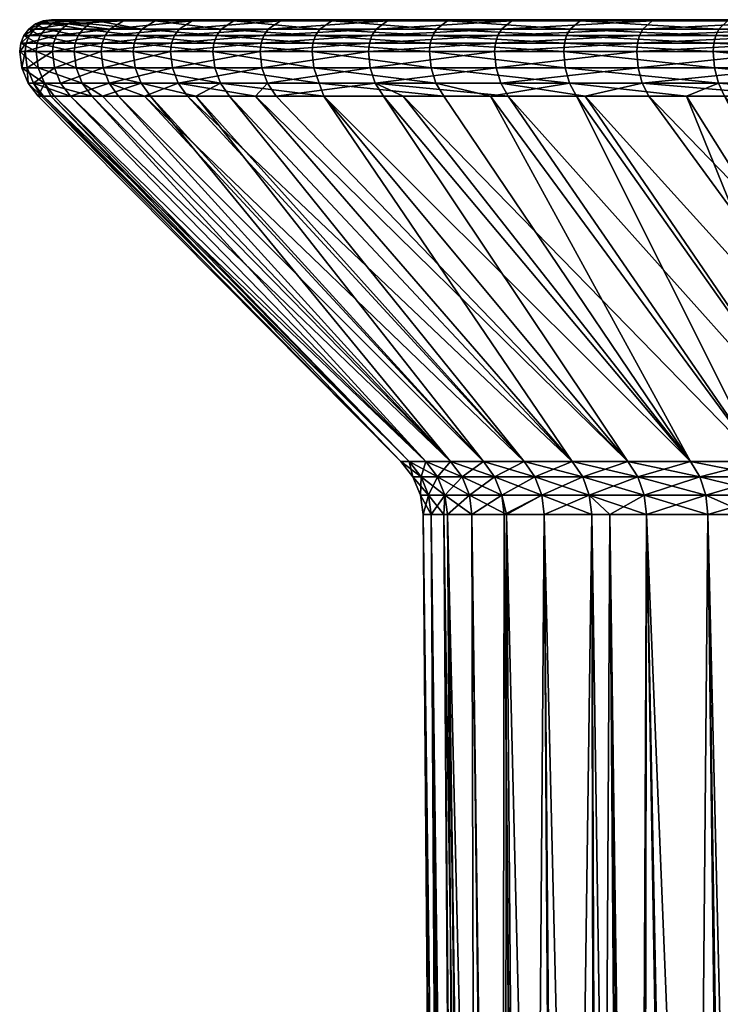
# Model space of a CAD drawing. Extents: x -0.326 to 0.109, y -0.149 to -0.003.
# Tile 18 of 256: x -0.326 to -0.315, y -0.018 to -0.003. Entities that reach past the tile are written whole.
import ezdxf

# ---------------------------------------------------------------- set-up
doc = ezdxf.new("R2010")
doc.units = 0
doc.layers.add('mesh', color=7, linetype='CONTINUOUS')

msp = doc.modelspace()

# ---------------------------------------------------------------- meshes
at = {"layer": 'mesh'}
mesh = msp.add_polyface(dxfattribs=at)
corners = [(-0.324496, -0.003165, 0.082591), (-0.323385, -0.003036, 0.079673), (-0.32448, -0.003036, 0.082596), (-0.323973, -0.003036, 0.100984), (-0.324856, -0.002915, 0.097993), (-0.323926, -0.002915, 0.100967), (-0.324904, -0.003036, 0.098006), (-0.325453, -0.002915, 0.094936), (-0.325503, -0.003036, 0.094943), (-0.32571, -0.002915, 0.091831), (-0.32576, -0.003036, 0.091832), (-0.325625, -0.002915, 0.088717), (-0.325674, -0.003036, 0.088713), (-0.325197, -0.002915, 0.085631), (-0.325246, -0.003036, 0.085621), (-0.324432, -0.002915, 0.082611), (-0.323339, -0.002915, 0.079693), (-0.324779, -0.002812, 0.097974), (-0.325374, -0.002812, 0.094925), (-0.325631, -0.002812, 0.091829), (-0.325545, -0.002812, 0.088723), (-0.325119, -0.002812, 0.085646), (-0.325272, -0.002732, 0.094911), (-0.324678, -0.002732, 0.097949), (-0.325527, -0.002732, 0.091826), (-0.325442, -0.002732, 0.088732), (-0.325017, -0.002732, 0.085666), (-0.325152, -0.002682, 0.094894), (-0.324562, -0.002682, 0.097919), (-0.325407, -0.002682, 0.091823), (-0.325322, -0.002682, 0.088742), (-0.324899, -0.002682, 0.085689), (-0.324142, -0.002682, 0.082701), (-0.324436, -0.002665, 0.097887), (-0.323642, -0.002682, 0.10086), (-0.325024, -0.002665, 0.094876), (-0.325278, -0.002665, 0.091819), (-0.325193, -0.002665, 0.088752), (-0.324772, -0.002665, 0.085714), (-0.324019, -0.002665, 0.08274), (-0.322943, -0.002665, 0.079867), (-0.323851, -0.002812, 0.100939), (-0.324356, -0.002812, 0.082634), (-0.323267, -0.002812, 0.079725), (-0.323061, -0.002682, 0.079815)]
mesh.append_faces([[corners[k] for k in face] for face in [(0, 1, 2, 2), (3, 4, 5, 5), (6, 4, 3, 3), (6, 7, 4, 4), (8, 7, 6, 6), (8, 9, 7, 7), (10, 9, 8, 8), (10, 11, 9, 9), (12, 11, 10, 10), (12, 13, 11, 11), (14, 13, 12, 12), (14, 15, 13, 13), (2, 15, 14, 14), (2, 16, 15, 15), (1, 16, 2, 2), (4, 17, 5, 5), (4, 18, 17, 17), (7, 18, 4, 4), (7, 19, 18, 18), (9, 19, 7, 7), (9, 20, 19, 19), (11, 20, 9, 9), (11, 21, 20, 20), (13, 21, 11, 11), (17, 22, 23, 23), (18, 22, 17, 17), (18, 24, 22, 22), (19, 24, 18, 18), (19, 25, 24, 24), (20, 25, 19, 19), (20, 26, 25, 25), (21, 26, 20, 20), (23, 27, 28, 28), (22, 27, 23, 23), (22, 29, 27, 27), (24, 29, 22, 22), (24, 30, 29, 29), (25, 30, 24, 24), (25, 31, 30, 30), (26, 31, 25, 25), (26, 32, 31, 31), (28, 33, 34, 34), (28, 35, 33, 33), (27, 35, 28, 28), (27, 36, 35, 35), (29, 36, 27, 27), (29, 37, 36, 36), (30, 37, 29, 29), (30, 38, 37, 37), (31, 38, 30, 30), (31, 39, 38, 38), (32, 39, 31, 31), (32, 40, 39, 39), (5, 17, 41, 41), (13, 42, 21, 21), (15, 42, 13, 13), (15, 43, 42, 42), (16, 43, 15, 15), (17, 23, 41, 41), (21, 42, 26, 26), (41, 28, 34, 34), (23, 28, 41, 41), (42, 32, 26, 26), (42, 44, 32, 32)]])
mesh = msp.add_polyface(dxfattribs=at)
corners = [(-0.312287, -0.003165, 0.115199), (-0.314843, -0.003036, 0.113406), (-0.312278, -0.003036, 0.115184), (-0.314853, -0.003165, 0.113419), (-0.317196, -0.003036, 0.111356), (-0.317208, -0.003165, 0.111368), (-0.31931, -0.003036, 0.10906), (-0.319323, -0.003165, 0.109071), (-0.318297, -0.003165, 0.071855), (-0.316048, -0.003036, 0.06969), (-0.318285, -0.003036, 0.071866), (-0.316059, -0.003165, 0.069677), (-0.313585, -0.003036, 0.067773), (-0.313595, -0.003165, 0.067759), (-0.310926, -0.003036, 0.066139), (-0.310934, -0.003165, 0.066124), (-0.314812, -0.002915, 0.113366), (-0.312252, -0.002915, 0.115142), (-0.317162, -0.002915, 0.11132), (-0.319272, -0.002915, 0.109028), (-0.316015, -0.002915, 0.069728), (-0.318248, -0.002915, 0.0719), (-0.313557, -0.002915, 0.067814), (-0.310902, -0.002915, 0.066183), (-0.312093, -0.002682, 0.114883), (-0.314546, -0.002665, 0.113025), (-0.312025, -0.002665, 0.114773), (-0.314626, -0.002682, 0.113127), (-0.313384, -0.002682, 0.068064), (-0.310696, -0.002665, 0.066564), (-0.31331, -0.002665, 0.06817), (-0.310758, -0.002682, 0.06645), (-0.297444, -0.002665, 0.091052), (-0.322288, -0.002665, 0.103624), (-0.32352, -0.002665, 0.100815), (-0.320754, -0.002665, 0.106281), (-0.325024, -0.002665, 0.094876), (-0.325278, -0.002665, 0.091819), (-0.324436, -0.002665, 0.097887), (-0.324772, -0.002665, 0.085714), (-0.324019, -0.002665, 0.08274), (-0.325193, -0.002665, 0.088752), (-0.321558, -0.002665, 0.07713), (-0.31988, -0.002665, 0.074562), (-0.322943, -0.002665, 0.079867), (-0.314763, -0.002812, 0.113304), (-0.31221, -0.002812, 0.115074), (-0.317106, -0.002812, 0.111263), (-0.31921, -0.002812, 0.108978), (-0.315963, -0.002812, 0.069788), (-0.31819, -0.002812, 0.071954), (-0.313511, -0.002812, 0.06788), (-0.310865, -0.002812, 0.066253), (-0.31695, -0.002682, 0.111103), (-0.319037, -0.002682, 0.108835), (-0.315816, -0.002682, 0.069957), (-0.318025, -0.002682, 0.072106)]
mesh.append_faces([[corners[k] for k in face] for face in [(0, 1, 2, 2), (3, 1, 0, 0), (3, 4, 1, 1), (5, 4, 3, 3), (5, 6, 4, 4), (7, 6, 5, 5), (8, 9, 10, 10), (11, 9, 8, 8), (11, 12, 9, 9), (13, 12, 11, 11), (13, 14, 12, 12), (15, 14, 13, 13), (2, 16, 17, 17), (1, 16, 2, 2), (1, 18, 16, 16), (4, 18, 1, 1), (4, 19, 18, 18), (6, 19, 4, 4), (10, 20, 21, 21), (9, 20, 10, 10), (9, 22, 20, 20), (12, 22, 9, 9), (12, 23, 22, 22), (14, 23, 12, 12), (24, 25, 26, 26), (27, 25, 24, 24), (28, 29, 30, 30), (31, 29, 28, 28), (32, 33, 34, 34), (32, 35, 33, 33), (32, 36, 37, 37), (32, 38, 36, 36), (32, 39, 40, 40), (32, 41, 39, 39), (32, 42, 43, 43), (32, 44, 42, 42), (17, 45, 46, 46), (16, 45, 17, 17), (16, 47, 45, 45), (18, 47, 16, 16), (18, 48, 47, 47), (19, 48, 18, 18), (21, 49, 50, 50), (20, 49, 21, 21), (20, 51, 49, 49), (22, 51, 20, 20), (22, 52, 51, 51), (23, 52, 22, 22), (46, 27, 24, 24), (45, 27, 46, 46), (45, 53, 27, 27), (47, 53, 45, 45), (47, 54, 53, 53), (48, 54, 47, 47), (50, 55, 56, 56), (49, 55, 50, 50), (49, 28, 55, 55), (51, 28, 49, 49), (51, 31, 28, 28), (52, 31, 51, 51), (27, 53, 25, 25), (28, 30, 55, 55), (32, 53, 54, 54), (32, 56, 55, 55)]])
mesh = msp.add_polyface(dxfattribs=at)
corners = [(-0.309541, -0.003165, 0.116685), (-0.309533, -0.003036, 0.11667), (-0.306647, -0.003165, 0.11786), (-0.312278, -0.003036, 0.115184), (-0.312287, -0.003165, 0.115199), (-0.310934, -0.003165, 0.066124), (-0.308104, -0.003036, 0.064807), (-0.310926, -0.003036, 0.066139), (-0.30811, -0.003165, 0.064791), (-0.309512, -0.002915, 0.116624), (-0.306642, -0.003036, 0.117844), (-0.312252, -0.002915, 0.115142), (-0.308085, -0.002915, 0.064853), (-0.310902, -0.002915, 0.066183), (-0.309383, -0.002682, 0.11635), (-0.309327, -0.002665, 0.116233), (-0.306527, -0.002682, 0.11751), (-0.312025, -0.002665, 0.114773), (-0.312093, -0.002682, 0.114883), (-0.310758, -0.002682, 0.06645), (-0.307922, -0.002665, 0.065254), (-0.310696, -0.002665, 0.066564), (-0.307971, -0.002682, 0.065135), (-0.30806, -0.003663, 0.064914), (-0.310871, -0.003663, 0.066241), (-0.309876, -0.00387, 0.065945), (-0.308001, -0.00387, 0.06506), (-0.310796, -0.00387, 0.066379), (-0.313429, -0.00387, 0.067998), (-0.309484, -0.003663, 0.116565), (-0.311771, -0.00387, 0.115148), (-0.312218, -0.003663, 0.115085), (-0.309417, -0.00387, 0.116422), (-0.307915, -0.00387, 0.117032), (-0.306604, -0.003663, 0.117734), (-0.309526, -0.003423, 0.116654), (-0.312269, -0.003423, 0.11517), (-0.308098, -0.003423, 0.064823), (-0.310918, -0.003423, 0.066154), (-0.306636, -0.003423, 0.117828), (-0.310191, -0.009864, 0.072929), (-0.310299, -0.009619, 0.072776), (-0.31166, -0.009619, 0.073813), (-0.308767, -0.009864, 0.072006), (-0.308862, -0.009619, 0.071845), (-0.307276, -0.009864, 0.071196), (-0.307359, -0.009619, 0.071028), (-0.307359, -0.009619, 0.111076), (-0.308862, -0.009619, 0.110258), (-0.312135, -0.00387, 0.114951), (-0.310299, -0.009619, 0.109328), (-0.305797, -0.009619, 0.070327), (-0.297444, -0.002665, 0.091052), (-0.32352, -0.002665, 0.100815), (-0.324436, -0.002665, 0.097887), (-0.325278, -0.002665, 0.091819), (-0.325193, -0.002665, 0.088752), (-0.324019, -0.002665, 0.08274), (-0.322943, -0.002665, 0.079867), (-0.309478, -0.002812, 0.116552), (-0.306626, -0.002915, 0.117797), (-0.31221, -0.002812, 0.115074), (-0.308055, -0.002812, 0.064927), (-0.310865, -0.002812, 0.066253), (-0.3066, -0.002812, 0.117722), (-0.314546, -0.002665, 0.113025), (-0.31695, -0.002682, 0.111103), (-0.319037, -0.002682, 0.108835), (-0.320754, -0.002665, 0.106281), (-0.315816, -0.002682, 0.069957), (-0.31331, -0.002665, 0.06817), (-0.31988, -0.002665, 0.074562), (-0.318025, -0.002682, 0.072106)]
mesh.append_faces([[corners[k] for k in face] for face in [(0, 1, 2, 2), (0, 3, 1, 1), (4, 3, 0, 0), (5, 6, 7, 7), (8, 6, 5, 5), (1, 9, 10, 10), (1, 11, 9, 9), (3, 11, 1, 1), (7, 12, 13, 13), (6, 12, 7, 7), (14, 15, 16, 16), (14, 17, 15, 15), (18, 17, 14, 14), (19, 20, 21, 21), (22, 20, 19, 19), (23, 24, 25, 25), (25, 26, 23, 23), (24, 27, 25, 25), (24, 28, 27, 27), (29, 30, 31, 31), (29, 32, 30, 30), (29, 33, 32, 32), (34, 33, 29, 29), (29, 35, 34, 34), (29, 36, 35, 35), (31, 36, 29, 29), (24, 37, 38, 38), (23, 37, 24, 24), (35, 0, 39, 39), (35, 4, 0, 0), (36, 4, 35, 35), (38, 8, 5, 5), (37, 8, 38, 38), (40, 41, 42, 42), (43, 44, 41, 41), (45, 46, 44, 44), (47, 32, 33, 33), (48, 32, 47, 47), (48, 30, 32, 32), (48, 49, 30, 30), (50, 49, 48, 48), (44, 28, 41, 41), (44, 27, 28, 28), (46, 27, 44, 44), (46, 25, 27, 27), (51, 26, 25, 25), (52, 15, 17, 17), (53, 54, 52, 52), (55, 56, 52, 52), (57, 58, 52, 52), (9, 59, 60, 60), (9, 61, 59, 59), (11, 61, 9, 9), (13, 62, 63, 63), (12, 62, 13, 13), (59, 14, 64, 64), (59, 18, 14, 14), (61, 18, 59, 59), (63, 22, 19, 19), (62, 22, 63, 63), (52, 65, 66, 66), (67, 68, 52, 52), (52, 69, 70, 70), (71, 72, 52, 52)]])
mesh = msp.add_polyface(dxfattribs=at)
corners = [(-0.319323, -0.003165, 0.109071), (-0.321159, -0.003036, 0.106545), (-0.31931, -0.003036, 0.10906), (-0.321173, -0.003165, 0.106555), (-0.322719, -0.003036, 0.103842), (-0.322734, -0.003165, 0.10385), (-0.323973, -0.003036, 0.100984), (-0.323989, -0.003165, 0.10099), (-0.323401, -0.003165, 0.079666), (-0.321976, -0.003036, 0.076888), (-0.323385, -0.003036, 0.079673), (-0.321991, -0.003165, 0.07688), (-0.320269, -0.003036, 0.074276), (-0.320283, -0.003165, 0.074265), (-0.318285, -0.003036, 0.071866), (-0.318297, -0.003165, 0.071855), (-0.321117, -0.002915, 0.106518), (-0.319272, -0.002915, 0.109028), (-0.322674, -0.002915, 0.10382), (-0.323926, -0.002915, 0.100967), (-0.321933, -0.002915, 0.076913), (-0.323339, -0.002915, 0.079693), (-0.320229, -0.002915, 0.074305), (-0.318248, -0.002915, 0.0719), (-0.320863, -0.002682, 0.106352), (-0.322288, -0.002665, 0.103624), (-0.320754, -0.002665, 0.106281), (-0.322404, -0.002682, 0.103683), (-0.32352, -0.002665, 0.100815), (-0.323642, -0.002682, 0.10086), (-0.324436, -0.002665, 0.097887), (-0.323061, -0.002682, 0.079815), (-0.322943, -0.002665, 0.079867), (-0.324142, -0.002682, 0.082701), (-0.321558, -0.002665, 0.07713), (-0.32167, -0.002682, 0.077065), (-0.31988, -0.002665, 0.074562), (-0.319984, -0.002682, 0.074485), (-0.32337, -0.003423, 0.07968), (-0.321962, -0.003423, 0.076897), (-0.320256, -0.003423, 0.074285), (-0.32105, -0.002812, 0.106474), (-0.31921, -0.002812, 0.108978), (-0.322604, -0.002812, 0.103784), (-0.323851, -0.002812, 0.100939), (-0.321864, -0.002812, 0.076953), (-0.323267, -0.002812, 0.079725), (-0.320165, -0.002812, 0.074352), (-0.31819, -0.002812, 0.071954), (-0.319037, -0.002682, 0.108835), (-0.324356, -0.002812, 0.082634), (-0.318025, -0.002682, 0.072106)]
mesh.append_faces([[corners[k] for k in face] for face in [(0, 1, 2, 2), (3, 1, 0, 0), (3, 4, 1, 1), (5, 4, 3, 3), (5, 6, 4, 4), (7, 6, 5, 5), (8, 9, 10, 10), (11, 9, 8, 8), (11, 12, 9, 9), (13, 12, 11, 11), (13, 14, 12, 12), (15, 14, 13, 13), (2, 16, 17, 17), (1, 16, 2, 2), (1, 18, 16, 16), (4, 18, 1, 1), (4, 19, 18, 18), (6, 19, 4, 4), (10, 20, 21, 21), (9, 20, 10, 10), (9, 22, 20, 20), (12, 22, 9, 9), (12, 23, 22, 22), (14, 23, 12, 12), (24, 25, 26, 26), (27, 25, 24, 24), (27, 28, 25, 25), (29, 28, 27, 27), (29, 30, 28, 28), (31, 32, 33, 33), (31, 34, 32, 32), (35, 34, 31, 31), (35, 36, 34, 34), (37, 36, 35, 35), (38, 11, 8, 8), (39, 13, 11, 11), (40, 15, 13, 13), (17, 41, 42, 42), (16, 41, 17, 17), (16, 43, 41, 41), (18, 43, 16, 16), (18, 44, 43, 43), (19, 44, 18, 18), (21, 45, 46, 46), (20, 45, 21, 21), (20, 47, 45, 45), (22, 47, 20, 20), (22, 48, 47, 47), (23, 48, 22, 22), (42, 24, 49, 49), (41, 24, 42, 42), (41, 27, 24, 24), (43, 27, 41, 41), (43, 29, 27, 27), (44, 29, 43, 43), (46, 31, 50, 50), (46, 35, 31, 31), (45, 35, 46, 46), (45, 37, 35, 35), (47, 37, 45, 45), (47, 51, 37, 37), (48, 51, 47, 47), (24, 26, 49, 49), (37, 51, 36, 36)]])
mesh = msp.add_polyface(dxfattribs=at)
corners = [(-0.323989, -0.003165, 0.10099), (-0.324904, -0.003036, 0.098006), (-0.323973, -0.003036, 0.100984), (-0.324921, -0.003165, 0.09801), (-0.325503, -0.003036, 0.094943), (-0.325519, -0.003165, 0.094945), (-0.32576, -0.003036, 0.091832), (-0.325777, -0.003165, 0.091833), (-0.325674, -0.003036, 0.088713), (-0.325691, -0.003165, 0.088711), (-0.325246, -0.003036, 0.085621), (-0.325262, -0.003165, 0.085618), (-0.32448, -0.003036, 0.082596), (-0.324496, -0.003165, 0.082591), (-0.323401, -0.003165, 0.079666), (-0.323385, -0.003036, 0.079673), (-0.323279, -0.003663, 0.079719), (-0.324369, -0.003663, 0.08263), (-0.323809, -0.00387, 0.081583), (-0.324219, -0.00387, 0.082677), (-0.325559, -0.003663, 0.088722), (-0.325436, -0.00387, 0.089978), (-0.325402, -0.00387, 0.088735), (-0.325645, -0.003663, 0.091829), (-0.325487, -0.00387, 0.091825), (-0.325388, -0.003663, 0.094927), (-0.325285, -0.00387, 0.094267), (-0.325232, -0.00387, 0.094905), (-0.324639, -0.00387, 0.097939), (-0.324792, -0.003663, 0.097977), (-0.324471, -0.00387, 0.098478), (-0.323864, -0.003663, 0.100944), (-0.323717, -0.00387, 0.100888), (-0.324888, -0.003423, 0.098002), (-0.323957, -0.003423, 0.100978), (-0.325486, -0.003423, 0.09494), (-0.325744, -0.003423, 0.091832), (-0.325658, -0.003423, 0.088714), (-0.325229, -0.003423, 0.085624), (-0.325132, -0.003663, 0.085643), (-0.324464, -0.003423, 0.082601), (-0.32337, -0.003423, 0.07968), (-0.319641, -0.009619, 0.093614), (-0.319772, -0.009619, 0.091908), (-0.319772, -0.009619, 0.090196), (-0.319641, -0.009619, 0.088489), (-0.324977, -0.00387, 0.085674), (-0.31938, -0.009619, 0.086798)]
mesh.append_faces([[corners[k] for k in face] for face in [(0, 1, 2, 2), (3, 1, 0, 0), (3, 4, 1, 1), (5, 4, 3, 3), (5, 6, 4, 4), (7, 6, 5, 5), (7, 8, 6, 6), (9, 8, 7, 7), (9, 10, 8, 8), (11, 10, 9, 9), (11, 12, 10, 10), (13, 12, 11, 11), (14, 15, 13, 13), (16, 17, 18, 18), (17, 19, 18, 18), (20, 21, 22, 22), (23, 21, 20, 20), (23, 24, 21, 21), (25, 24, 23, 23), (25, 26, 24, 24), (25, 27, 26, 26), (25, 28, 27, 27), (29, 28, 25, 25), (29, 30, 28, 28), (31, 30, 29, 29), (31, 32, 30, 30), (31, 33, 34, 34), (29, 33, 31, 31), (29, 35, 33, 33), (25, 35, 29, 29), (25, 36, 35, 35), (23, 36, 25, 25), (23, 37, 36, 36), (20, 37, 23, 23), (20, 38, 37, 37), (39, 38, 20, 20), (39, 40, 38, 38), (17, 40, 39, 39), (17, 41, 40, 40), (16, 41, 17, 17), (34, 3, 0, 0), (33, 3, 34, 34), (33, 5, 3, 3), (35, 5, 33, 33), (35, 7, 5, 5), (36, 7, 35, 35), (36, 9, 7, 7), (37, 9, 36, 36), (37, 11, 9, 9), (38, 11, 37, 37), (38, 13, 11, 11), (40, 13, 38, 38), (40, 14, 13, 13), (41, 14, 40, 40), (42, 26, 27, 27), (43, 24, 26, 26), (44, 21, 24, 24), (45, 22, 21, 21), (17, 46, 19, 19), (39, 46, 17, 17), (20, 46, 39, 39), (20, 22, 46, 46), (47, 46, 22, 22)]])
mesh = msp.add_polyface(dxfattribs=at)
corners = [(-0.320176, -0.003663, 0.074344), (-0.318084, -0.00387, 0.072052), (-0.3182, -0.003663, 0.071945), (-0.319737, -0.00387, 0.074059), (-0.320049, -0.00387, 0.074438), (-0.321739, -0.00387, 0.077025), (-0.321876, -0.003663, 0.076946), (-0.322062, -0.00387, 0.077664), (-0.323279, -0.003663, 0.079719), (-0.323135, -0.00387, 0.079783), (-0.323809, -0.00387, 0.081583), (-0.323864, -0.003663, 0.100944), (-0.322616, -0.003663, 0.10379), (-0.323005, -0.00387, 0.102511), (-0.323717, -0.00387, 0.100888), (-0.322475, -0.00387, 0.103719), (-0.319221, -0.003663, 0.108986), (-0.319099, -0.00387, 0.108886), (-0.321062, -0.003663, 0.106482), (-0.318359, -0.00387, 0.10969), (-0.321145, -0.003423, 0.106536), (-0.319297, -0.003423, 0.109049), (-0.322704, -0.003423, 0.103835), (-0.323957, -0.003423, 0.100978), (-0.321962, -0.003423, 0.076897), (-0.32337, -0.003423, 0.07968), (-0.320256, -0.003423, 0.074285), (-0.318273, -0.003423, 0.071878), (-0.321173, -0.003165, 0.106555), (-0.319323, -0.003165, 0.109071), (-0.322734, -0.003165, 0.10385), (-0.323989, -0.003165, 0.10099), (-0.321991, -0.003165, 0.07688), (-0.320283, -0.003165, 0.074265), (-0.318297, -0.003165, 0.071855), (-0.317833, -0.009619, 0.100192), (-0.317074, -0.009619, 0.101726), (-0.318473, -0.009619, 0.098605), (-0.31899, -0.009619, 0.096973), (-0.324471, -0.00387, 0.098478), (-0.324639, -0.00387, 0.097939), (-0.31938, -0.009619, 0.095306), (-0.325232, -0.00387, 0.094905), (-0.319641, -0.009619, 0.093614), (-0.319772, -0.009619, 0.091908), (-0.325285, -0.00387, 0.094267), (-0.319772, -0.009619, 0.090196), (-0.325487, -0.00387, 0.091825), (-0.319641, -0.009619, 0.088489), (-0.325436, -0.00387, 0.089978), (-0.31938, -0.009619, 0.086798), (-0.325402, -0.00387, 0.088735), (-0.318473, -0.009619, 0.083499), (-0.324219, -0.00387, 0.082677), (-0.31899, -0.009619, 0.085131), (-0.317833, -0.009619, 0.081911), (-0.317074, -0.009619, 0.080378), (-0.316199, -0.009619, 0.078906), (-0.315214, -0.009619, 0.077506), (-0.320986, -0.00387, 0.106298), (-0.324977, -0.00387, 0.085674)]
mesh.append_faces([[corners[k] for k in face] for face in [(0, 1, 2, 2), (0, 3, 1, 1), (0, 4, 3, 3), (0, 5, 4, 4), (6, 5, 0, 0), (6, 7, 5, 5), (8, 7, 6, 6), (8, 9, 7, 7), (10, 9, 8, 8), (11, 12, 13, 13), (13, 14, 11, 11), (12, 15, 13, 13), (16, 17, 18, 18), (16, 19, 17, 17), (16, 20, 21, 21), (18, 20, 16, 16), (18, 22, 20, 20), (12, 22, 18, 18), (12, 23, 22, 22), (11, 23, 12, 12), (8, 24, 25, 25), (6, 24, 8, 8), (6, 26, 24, 24), (0, 26, 6, 6), (0, 27, 26, 26), (2, 27, 0, 0), (21, 28, 29, 29), (20, 28, 21, 21), (20, 30, 28, 28), (22, 30, 20, 20), (22, 31, 30, 30), (23, 31, 22, 22), (24, 32, 25, 25), (26, 33, 24, 24), (27, 34, 26, 26), (35, 15, 36, 36), (35, 13, 15, 15), (37, 13, 35, 35), (37, 14, 13, 13), (38, 14, 37, 37), (38, 39, 14, 14), (38, 40, 39, 39), (41, 40, 38, 38), (41, 42, 40, 40), (43, 42, 41, 41), (44, 45, 43, 43), (46, 47, 44, 44), (48, 49, 46, 46), (50, 51, 48, 48), (52, 53, 54, 54), (52, 10, 53, 53), (55, 10, 52, 52), (55, 9, 10, 10), (56, 9, 55, 55), (56, 7, 9, 9), (57, 5, 7, 7), (57, 4, 5, 5), (58, 3, 4, 4), (12, 59, 15, 15), (18, 59, 12, 12), (18, 17, 59, 59), (36, 15, 59, 59), (54, 60, 50, 50), (54, 53, 60, 60)]])
mesh = msp.add_polyface(dxfattribs=at)
corners = [(-0.313519, -0.003663, 0.067868), (-0.313429, -0.00387, 0.067998), (-0.310871, -0.003663, 0.066241), (-0.313578, -0.00387, 0.068114), (-0.315972, -0.003663, 0.069778), (-0.315868, -0.00387, 0.069896), (-0.316868, -0.00387, 0.070869), (-0.3182, -0.003663, 0.071945), (-0.318084, -0.00387, 0.072052), (-0.317116, -0.003663, 0.111273), (-0.314772, -0.003663, 0.113314), (-0.315272, -0.00387, 0.11267), (-0.318359, -0.00387, 0.10969), (-0.319221, -0.003663, 0.108986), (-0.317006, -0.00387, 0.11116), (-0.314675, -0.00387, 0.11319), (-0.312135, -0.00387, 0.114951), (-0.312218, -0.003663, 0.115085), (-0.311771, -0.00387, 0.115148), (-0.314833, -0.003423, 0.113393), (-0.312269, -0.003423, 0.11517), (-0.317185, -0.003423, 0.111344), (-0.319297, -0.003423, 0.109049), (-0.316037, -0.003423, 0.069703), (-0.318273, -0.003423, 0.071878), (-0.313576, -0.003423, 0.067787), (-0.310918, -0.003423, 0.066154), (-0.314853, -0.003165, 0.113419), (-0.312287, -0.003165, 0.115199), (-0.317208, -0.003165, 0.111368), (-0.319323, -0.003165, 0.109071), (-0.316059, -0.003165, 0.069677), (-0.318297, -0.003165, 0.071855), (-0.313595, -0.003165, 0.067759), (-0.310934, -0.003165, 0.066124), (-0.312808, -0.009864, 0.075087), (-0.312938, -0.009619, 0.074952), (-0.314125, -0.009619, 0.076186), (-0.311541, -0.009864, 0.073958), (-0.31166, -0.009619, 0.073813), (-0.310299, -0.009619, 0.109328), (-0.31166, -0.009619, 0.10829), (-0.312938, -0.009619, 0.107151), (-0.314125, -0.009619, 0.105918), (-0.315214, -0.009619, 0.104597), (-0.319099, -0.00387, 0.108886), (-0.316199, -0.009619, 0.078906), (-0.322062, -0.00387, 0.077664), (-0.317074, -0.009619, 0.080378), (-0.315214, -0.009619, 0.077506), (-0.320049, -0.00387, 0.074438), (-0.319737, -0.00387, 0.074059), (-0.310299, -0.009619, 0.072776), (-0.320986, -0.00387, 0.106298), (-0.316199, -0.009619, 0.103197), (-0.317074, -0.009619, 0.101726)]
mesh.append_faces([[corners[k] for k in face] for face in [(0, 1, 2, 2), (0, 3, 1, 1), (4, 3, 0, 0), (4, 5, 3, 3), (4, 6, 5, 5), (7, 6, 4, 4), (7, 8, 6, 6), (9, 10, 11, 11), (9, 12, 13, 13), (9, 14, 12, 12), (11, 14, 9, 9), (10, 15, 11, 11), (10, 16, 15, 15), (17, 16, 10, 10), (17, 18, 16, 16), (17, 19, 20, 20), (10, 19, 17, 17), (10, 21, 19, 19), (9, 21, 10, 10), (9, 22, 21, 21), (13, 22, 9, 9), (7, 23, 24, 24), (4, 23, 7, 7), (4, 25, 23, 23), (0, 25, 4, 4), (0, 26, 25, 25), (2, 26, 0, 0), (20, 27, 28, 28), (19, 27, 20, 20), (19, 29, 27, 27), (21, 29, 19, 19), (21, 30, 29, 29), (22, 30, 21, 21), (24, 31, 32, 32), (23, 31, 24, 24), (23, 33, 31, 31), (25, 33, 23, 23), (25, 34, 33, 33), (26, 34, 25, 25), (35, 36, 37, 37), (38, 39, 36, 36), (40, 15, 16, 16), (41, 15, 40, 40), (41, 11, 15, 15), (42, 11, 41, 41), (42, 14, 11, 11), (43, 14, 42, 42), (43, 12, 14, 14), (44, 12, 43, 43), (44, 45, 12, 12), (46, 47, 48, 48), (49, 50, 46, 46), (37, 51, 49, 49), (37, 8, 51, 51), (36, 8, 37, 37), (36, 6, 8, 8), (39, 6, 36, 36), (39, 5, 6, 6), (52, 5, 39, 39), (52, 3, 5, 5), (52, 1, 3, 3), (44, 53, 45, 45), (54, 53, 44, 44), (55, 53, 54, 54)]])
mesh = msp.add_polyface(dxfattribs=at)
corners = [(-0.316042, -0.009864, 0.103096), (-0.315214, -0.009619, 0.104597), (-0.315065, -0.009864, 0.104484), (-0.316199, -0.009619, 0.103197), (-0.316909, -0.009864, 0.101637), (-0.317074, -0.009619, 0.101726), (-0.317662, -0.009864, 0.100115), (-0.317833, -0.009619, 0.100192), (-0.318297, -0.009864, 0.098541), (-0.318473, -0.009619, 0.098605), (-0.318809, -0.009864, 0.096923), (-0.31899, -0.009619, 0.096973), (-0.319196, -0.009864, 0.09527), (-0.31938, -0.009619, 0.095306), (-0.319455, -0.009864, 0.093593), (-0.319641, -0.009619, 0.093614), (-0.319585, -0.009864, 0.0919), (-0.319772, -0.009619, 0.091908), (-0.319585, -0.009864, 0.090203), (-0.319772, -0.009619, 0.090196), (-0.319455, -0.009864, 0.088511), (-0.319641, -0.009619, 0.088489), (-0.319196, -0.009864, 0.086833), (-0.31938, -0.009619, 0.086798), (-0.318809, -0.009864, 0.085181), (-0.31899, -0.009619, 0.085131), (-0.318297, -0.009864, 0.083562), (-0.318473, -0.009619, 0.083499), (-0.317662, -0.009864, 0.081988), (-0.317833, -0.009619, 0.081911), (-0.316909, -0.009864, 0.080467), (-0.317074, -0.009619, 0.080378), (-0.316042, -0.009864, 0.079008), (-0.316199, -0.009619, 0.078906), (-0.315065, -0.009864, 0.07762), (-0.315214, -0.009619, 0.077506), (-0.315942, -0.010148, 0.103031), (-0.316805, -0.010148, 0.10158), (-0.317554, -0.010148, 0.100067), (-0.318185, -0.010148, 0.098501), (-0.318694, -0.010148, 0.096891), (-0.319079, -0.010148, 0.095248), (-0.319337, -0.010148, 0.093579), (-0.319466, -0.010148, 0.091896), (-0.319466, -0.010148, 0.090208), (-0.319337, -0.010148, 0.088524), (-0.319079, -0.010148, 0.086856), (-0.318694, -0.010148, 0.085212), (-0.318185, -0.010148, 0.083603), (-0.317554, -0.010148, 0.082037), (-0.316805, -0.010148, 0.080524), (-0.315942, -0.010148, 0.079073), (-0.314971, -0.010148, 0.077692)]
mesh.append_faces([[corners[k] for k in face] for face in [(0, 1, 2, 2), (0, 3, 1, 1), (4, 3, 0, 0), (4, 5, 3, 3), (6, 5, 4, 4), (6, 7, 5, 5), (8, 7, 6, 6), (8, 9, 7, 7), (10, 9, 8, 8), (10, 11, 9, 9), (12, 11, 10, 10), (12, 13, 11, 11), (14, 13, 12, 12), (14, 15, 13, 13), (16, 15, 14, 14), (16, 17, 15, 15), (18, 17, 16, 16), (18, 19, 17, 17), (20, 19, 18, 18), (20, 21, 19, 19), (22, 21, 20, 20), (22, 23, 21, 21), (24, 23, 22, 22), (24, 25, 23, 23), (26, 25, 24, 24), (26, 27, 25, 25), (28, 27, 26, 26), (28, 29, 27, 27), (30, 29, 28, 28), (30, 31, 29, 29), (32, 31, 30, 30), (32, 33, 31, 31), (34, 33, 32, 32), (34, 35, 33, 33), (36, 0, 2, 2), (37, 4, 0, 0), (38, 6, 4, 4), (39, 8, 6, 6), (40, 8, 39, 39), (40, 10, 8, 8), (41, 10, 40, 40), (41, 12, 10, 10), (42, 12, 41, 41), (42, 14, 12, 12), (43, 14, 42, 42), (43, 16, 14, 14), (44, 16, 43, 43), (44, 18, 16, 16), (45, 18, 44, 44), (45, 20, 18, 18), (46, 20, 45, 45), (46, 22, 20, 20), (47, 22, 46, 46), (47, 24, 22, 22), (48, 24, 47, 47), (48, 26, 24, 24), (49, 26, 48, 48), (49, 28, 26, 26), (50, 28, 49, 49), (50, 30, 28, 28), (51, 30, 50, 50), (51, 32, 30, 30), (52, 32, 51, 51), (52, 34, 32, 32)]])
mesh = msp.add_polyface(dxfattribs=at)
corners = [(-0.312726, -0.010148, 0.075173), (-0.311578, -0.010454, 0.074207), (-0.311466, -0.010148, 0.07405), (-0.313897, -0.010148, 0.076389), (-0.312697, -0.010454, 0.075203), (-0.310123, -0.010148, 0.073026), (-0.308684, -0.010454, 0.072145), (-0.308706, -0.010148, 0.072109), (-0.310099, -0.010454, 0.073061), (-0.307223, -0.010148, 0.071302), (-0.305666, -0.010454, 0.070651), (-0.305682, -0.010148, 0.070611), (-0.307204, -0.010454, 0.07134), (-0.304081, -0.010454, 0.070081), (-0.304093, -0.010148, 0.070041), (-0.305727, -0.009864, 0.111602), (-0.304186, -0.009619, 0.112355), (-0.304129, -0.009864, 0.112176), (-0.305797, -0.009619, 0.111776), (-0.307276, -0.009864, 0.110908), (-0.307359, -0.009619, 0.111076), (-0.308767, -0.009864, 0.110097), (-0.308862, -0.009619, 0.110258), (-0.310191, -0.009864, 0.109175), (-0.310299, -0.009619, 0.109328), (-0.311541, -0.009864, 0.108146), (-0.31166, -0.009619, 0.10829), (-0.312808, -0.009864, 0.107016), (-0.312938, -0.009619, 0.107151), (-0.313985, -0.009864, 0.105793), (-0.314125, -0.009619, 0.105918), (-0.315065, -0.009864, 0.104484), (-0.315214, -0.009619, 0.104597), (-0.313985, -0.009864, 0.07631), (-0.315214, -0.009619, 0.077506), (-0.315065, -0.009864, 0.07762), (-0.314125, -0.009619, 0.076186), (-0.312808, -0.009864, 0.075087), (-0.311541, -0.009864, 0.073958), (-0.312938, -0.009619, 0.074952), (-0.310191, -0.009864, 0.072929), (-0.31166, -0.009619, 0.073813), (-0.308767, -0.009864, 0.072006), (-0.310299, -0.009619, 0.072776), (-0.307276, -0.009864, 0.071196), (-0.308862, -0.009619, 0.071845), (-0.305727, -0.009864, 0.070501), (-0.307359, -0.009619, 0.071028), (-0.304129, -0.009864, 0.069928), (-0.305797, -0.009619, 0.070327), (-0.305682, -0.010148, 0.111492), (-0.304093, -0.010148, 0.112063), (-0.307223, -0.010148, 0.110802), (-0.308706, -0.010148, 0.109995), (-0.310123, -0.010148, 0.109077), (-0.311466, -0.010148, 0.108054), (-0.312726, -0.010148, 0.106931), (-0.313897, -0.010148, 0.105714), (-0.314971, -0.010148, 0.104412), (-0.314971, -0.010148, 0.077692)]
mesh.append_faces([[corners[k] for k in face] for face in [(0, 1, 2, 2), (3, 4, 0, 0), (5, 6, 7, 7), (2, 8, 5, 5), (9, 10, 11, 11), (7, 12, 9, 9), (11, 13, 14, 14), (15, 16, 17, 17), (15, 18, 16, 16), (19, 18, 15, 15), (19, 20, 18, 18), (21, 20, 19, 19), (21, 22, 20, 20), (23, 22, 21, 21), (23, 24, 22, 22), (25, 24, 23, 23), (25, 26, 24, 24), (27, 26, 25, 25), (27, 28, 26, 26), (29, 28, 27, 27), (29, 30, 28, 28), (31, 30, 29, 29), (31, 32, 30, 30), (33, 34, 35, 35), (33, 36, 34, 34), (37, 36, 33, 33), (38, 39, 37, 37), (40, 41, 38, 38), (42, 43, 40, 40), (44, 45, 42, 42), (46, 47, 44, 44), (48, 49, 46, 46), (50, 17, 51, 51), (50, 15, 17, 17), (52, 15, 50, 50), (52, 19, 15, 15), (53, 19, 52, 52), (53, 21, 19, 19), (54, 21, 53, 53), (54, 23, 21, 21), (55, 23, 54, 54), (55, 25, 23, 23), (56, 25, 55, 55), (56, 27, 25, 25), (57, 27, 56, 56), (57, 29, 27, 27), (58, 29, 57, 57), (58, 31, 29, 29), (3, 35, 59, 59), (3, 33, 35, 35), (0, 33, 3, 3), (0, 37, 33, 33), (2, 37, 0, 0), (2, 38, 37, 37), (5, 38, 2, 2), (5, 40, 38, 38), (7, 40, 5, 5), (7, 42, 40, 40), (9, 42, 7, 7), (9, 44, 42, 42), (11, 44, 9, 9), (11, 46, 44, 44), (14, 46, 11, 11), (14, 48, 46, 46)]])
mesh = msp.add_polyface(dxfattribs=at)
corners = [(-0.315907, -0.010454, 0.103008), (-0.316071, -0.047825, 0.102086), (-0.316481, -0.010454, 0.102042), (-0.314937, -0.010454, 0.104386), (-0.315277, -0.047825, 0.103219), (-0.319295, -0.010454, 0.093574), (-0.319069, -0.047825, 0.091561), (-0.319424, -0.010454, 0.091894), (-0.319095, -0.010454, 0.09487), (-0.318828, -0.047825, 0.094317), (-0.319037, -0.010454, 0.09524), (-0.318784, -0.047825, 0.094815), (-0.318654, -0.010454, 0.09688), (-0.318556, -0.047825, 0.095666), (-0.316768, -0.010454, 0.10156), (-0.317276, -0.047825, 0.099601), (-0.317515, -0.010454, 0.10005), (-0.316691, -0.047825, 0.100855), (-0.319114, -0.047825, 0.091052), (-0.319424, -0.010454, 0.091052), (-0.319424, -0.010454, 0.090209), (-0.318933, -0.047825, 0.088987), (-0.319295, -0.010454, 0.088529), (-0.318813, -0.047825, 0.087609), (-0.319095, -0.010454, 0.087234), (-0.31851, -0.047825, 0.086265), (-0.319037, -0.010454, 0.086864), (-0.318152, -0.047825, 0.084927), (-0.318654, -0.010454, 0.085223), (-0.316481, -0.010454, 0.080061), (-0.315969, -0.047825, 0.079872), (-0.315907, -0.010454, 0.079096), (-0.316768, -0.010454, 0.080544), (-0.316211, -0.047825, 0.080217), (-0.317515, -0.010454, 0.082054), (-0.316616, -0.047825, 0.081087), (-0.315942, -0.010148, 0.103031), (-0.316805, -0.010148, 0.10158), (-0.314971, -0.010148, 0.104412), (-0.317554, -0.010148, 0.100067), (-0.318694, -0.010148, 0.096891), (-0.319079, -0.010148, 0.095248), (-0.318185, -0.010148, 0.098501), (-0.319466, -0.010148, 0.091896), (-0.319466, -0.010148, 0.090208), (-0.319337, -0.010148, 0.093579), (-0.319337, -0.010148, 0.088524), (-0.319079, -0.010148, 0.086856), (-0.318694, -0.010148, 0.085212), (-0.317554, -0.010148, 0.082037), (-0.316805, -0.010148, 0.080524), (-0.315942, -0.010148, 0.079073), (-0.314937, -0.010454, 0.077717), (-0.314971, -0.010148, 0.077692), (-0.315065, -0.009864, 0.104484), (-0.316042, -0.009864, 0.103096), (-0.316909, -0.009864, 0.101637), (-0.317662, -0.009864, 0.100115), (-0.318145, -0.010454, 0.098487), (-0.318198, -0.047825, 0.097003), (-0.317807, -0.047825, 0.098463), (-0.31811, -0.010454, 0.08353), (-0.317201, -0.047825, 0.082341), (-0.318185, -0.010148, 0.083603)]
mesh.append_faces([[corners[k] for k in face] for face in [(0, 1, 2, 2), (3, 4, 0, 0), (5, 6, 7, 7), (8, 9, 5, 5), (10, 11, 8, 8), (12, 13, 10, 10), (14, 15, 16, 16), (2, 17, 14, 14), (18, 19, 7, 7), (18, 20, 19, 19), (21, 22, 20, 20), (23, 24, 22, 22), (25, 26, 24, 24), (27, 28, 26, 26), (29, 30, 31, 31), (32, 33, 29, 29), (34, 35, 32, 32), (36, 2, 37, 37), (36, 0, 2, 2), (38, 0, 36, 36), (38, 3, 0, 0), (37, 16, 39, 39), (37, 14, 16, 16), (2, 14, 37, 37), (40, 10, 41, 41), (40, 12, 10, 10), (42, 12, 40, 40), (43, 19, 44, 44), (43, 7, 19, 19), (45, 7, 43, 43), (45, 5, 7, 7), (41, 5, 45, 45), (41, 8, 5, 5), (10, 8, 41, 41), (46, 24, 47, 47), (46, 22, 24, 24), (44, 22, 46, 46), (44, 20, 22, 22), (19, 20, 44, 44), (47, 28, 48, 48), (47, 26, 28, 28), (24, 26, 47, 47), (49, 32, 50, 50), (49, 34, 32, 32), (51, 52, 53, 53), (51, 31, 52, 52), (50, 31, 51, 51), (50, 29, 31, 31), (32, 29, 50, 50), (36, 54, 38, 38), (37, 55, 36, 36), (39, 56, 37, 37), (42, 57, 39, 39), (58, 59, 12, 12), (16, 60, 58, 58), (61, 62, 34, 34), (39, 58, 42, 42), (39, 16, 58, 58), (42, 58, 12, 12), (63, 61, 49, 49), (48, 61, 63, 63), (48, 28, 61, 61), (61, 34, 49, 49)]])
mesh = msp.add_polyface(dxfattribs=at)
corners = [(-0.308684, -0.010454, 0.072145), (-0.308334, -0.034881, 0.07219), (-0.308438, -0.010454, 0.072011), (-0.305952, -0.032306, 0.070983), (-0.305338, -0.031836, 0.070721), (-0.306152, -0.026328, 0.1111), (-0.306926, -0.026826, 0.110734), (-0.308438, -0.010454, 0.110093), (-0.310985, -0.032728, 0.108138), (-0.311024, -0.032865, 0.108105), (-0.311578, -0.010454, 0.107897), (-0.310229, -0.030611, 0.108734), (-0.310608, -0.03152, 0.108442), (-0.309472, -0.029342, 0.109266), (-0.309659, -0.029596, 0.109143), (-0.308728, -0.028398, 0.109745), (-0.308684, -0.010454, 0.109959), (-0.310099, -0.010454, 0.109043), (-0.311439, -0.010454, 0.108021), (-0.311426, -0.038248, 0.107715), (-0.312697, -0.010454, 0.1069), (-0.314282, -0.010454, 0.105181), (-0.314483, -0.047825, 0.104353), (-0.314937, -0.010454, 0.104386), (-0.312697, -0.010454, 0.075203), (-0.31154, -0.047825, 0.074594), (-0.311578, -0.010454, 0.074207), (-0.313865, -0.010454, 0.076417), (-0.312512, -0.047825, 0.075575), (-0.314282, -0.010454, 0.076923), (-0.313485, -0.047825, 0.076558), (-0.314937, -0.010454, 0.077717), (-0.314044, -0.047825, 0.077123), (-0.315907, -0.010454, 0.079096), (-0.314381, -0.047825, 0.077604), (-0.304093, -0.010148, 0.112063), (-0.304962, -0.010454, 0.111706), (-0.305682, -0.010148, 0.111492), (-0.304081, -0.010454, 0.112022), (-0.307223, -0.010148, 0.110802), (-0.308706, -0.010148, 0.109995), (-0.307204, -0.010454, 0.110764), (-0.305666, -0.010454, 0.111453), (-0.310123, -0.010148, 0.109077), (-0.311466, -0.010148, 0.108054), (-0.312726, -0.010148, 0.106931), (-0.313865, -0.010454, 0.105686), (-0.313897, -0.010148, 0.105714), (-0.314971, -0.010148, 0.104412), (-0.314971, -0.010148, 0.077692), (-0.313897, -0.010148, 0.076389), (-0.312726, -0.010148, 0.075173), (-0.310123, -0.010148, 0.073026), (-0.310099, -0.010454, 0.073061), (-0.311466, -0.010148, 0.07405), (-0.311439, -0.010454, 0.074082), (-0.307223, -0.010148, 0.071302), (-0.307204, -0.010454, 0.07134), (-0.305666, -0.010454, 0.070651), (-0.308706, -0.010148, 0.072109), (-0.305682, -0.010148, 0.070611), (-0.304962, -0.010454, 0.070398), (-0.304081, -0.010454, 0.070081), (-0.30847, -0.035098, 0.072272), (-0.30491, -0.031582, 0.070566), (-0.307313, -0.03354, 0.07162), (-0.306811, -0.033231, 0.071383), (-0.304196, -0.031159, 0.070308), (-0.303723, -0.025268, 0.111998), (-0.304798, -0.025675, 0.111636), (-0.304921, -0.025721, 0.111595), (-0.305898, -0.026202, 0.111202), (-0.311765, -0.047287, 0.107321)]
mesh.append_faces([[corners[k] for k in face] for face in [(0, 1, 2, 2), (3, 4, 2, 2), (5, 6, 7, 7), (8, 9, 10, 10), (11, 12, 10, 10), (13, 14, 10, 10), (15, 16, 7, 7), (17, 16, 15, 15), (18, 15, 10, 10), (18, 17, 15, 15), (10, 19, 20, 20), (21, 22, 23, 23), (24, 25, 26, 26), (27, 28, 24, 24), (29, 30, 27, 27), (31, 32, 29, 29), (33, 34, 31, 31), (35, 36, 37, 37), (35, 38, 36, 36), (39, 7, 40, 40), (39, 41, 7, 7), (37, 41, 39, 39), (37, 42, 41, 41), (36, 42, 37, 37), (43, 18, 44, 44), (43, 17, 18, 18), (40, 17, 43, 43), (40, 16, 17, 17), (7, 16, 40, 40), (45, 46, 47, 47), (45, 20, 46, 46), (44, 20, 45, 45), (44, 10, 20, 20), (18, 10, 44, 44), (47, 23, 48, 48), (47, 21, 23, 23), (46, 21, 47, 47), (49, 29, 50, 50), (49, 31, 29, 29), (51, 24, 26, 26), (50, 27, 24, 24), (29, 27, 50, 50), (52, 53, 0, 0), (54, 55, 53, 53), (26, 55, 54, 54), (56, 57, 58, 58), (59, 2, 57, 57), (0, 2, 59, 59), (60, 61, 62, 62), (58, 61, 60, 60), (53, 63, 0, 0), (26, 63, 55, 55), (58, 64, 61, 61), (57, 64, 58, 58), (2, 64, 57, 57), (65, 66, 2, 2), (64, 67, 61, 61), (36, 68, 69, 69), (36, 70, 42, 42), (69, 70, 36, 36), (7, 70, 71, 71), (41, 70, 7, 7), (41, 42, 70, 70), (72, 46, 20, 20)]])
mesh = msp.add_polyface(dxfattribs=at)
corners = [(-0.310264, -0.041254, 0.073525), (-0.310384, -0.041241, 0.073599), (-0.310436, -0.042171, 0.073647), (-0.310359, -0.040785, 0.073575), (-0.310115, -0.039957, 0.073403), (-0.310233, -0.039931, 0.073474), (-0.309643, -0.040307, 0.107878), (-0.309737, -0.041034, 0.107852), (-0.310701, -0.035315, 0.108052), (-0.311372, -0.047805, 0.074453), (-0.310435, -0.042574, 0.07365), (-0.314282, -0.010454, 0.105181), (-0.312689, -0.047825, 0.106452), (-0.313627, -0.047825, 0.105434), (-0.311862, -0.04744, 0.107234), (-0.312042, -0.047614, 0.107069), (-0.315907, -0.010454, 0.103008), (-0.315277, -0.047825, 0.103219), (-0.316071, -0.047825, 0.102086), (-0.314937, -0.010454, 0.104386), (-0.314483, -0.047825, 0.104353), (-0.314044, -0.047825, 0.104981), (-0.319424, -0.010454, 0.091894), (-0.319069, -0.047825, 0.091561), (-0.319114, -0.047825, 0.091052), (-0.319295, -0.010454, 0.093574), (-0.318949, -0.047825, 0.092939), (-0.318828, -0.047825, 0.094317), (-0.319095, -0.010454, 0.09487), (-0.318784, -0.047825, 0.094815), (-0.319037, -0.010454, 0.09524), (-0.318556, -0.047825, 0.095666), (-0.318654, -0.010454, 0.09688), (-0.318198, -0.047825, 0.097003), (-0.317515, -0.010454, 0.10005), (-0.317276, -0.047825, 0.099601), (-0.317807, -0.047825, 0.098463), (-0.316768, -0.010454, 0.10156), (-0.316691, -0.047825, 0.100855), (-0.316481, -0.010454, 0.102042), (-0.316211, -0.047825, 0.101887), (-0.318933, -0.047825, 0.088987), (-0.319424, -0.010454, 0.090209), (-0.318813, -0.047825, 0.087609), (-0.319295, -0.010454, 0.088529), (-0.318784, -0.047825, 0.087289), (-0.319095, -0.010454, 0.087234), (-0.31851, -0.047825, 0.086265), (-0.318152, -0.047825, 0.084927), (-0.319037, -0.010454, 0.086864), (-0.311578, -0.010454, 0.074207), (-0.31154, -0.047825, 0.074594), (-0.312697, -0.010454, 0.075203), (-0.312512, -0.047825, 0.075575), (-0.313865, -0.010454, 0.076417), (-0.313485, -0.047825, 0.076558), (-0.314282, -0.010454, 0.076923), (-0.314044, -0.047825, 0.077123), (-0.314937, -0.010454, 0.077717), (-0.314381, -0.047825, 0.077604), (-0.315907, -0.010454, 0.079096), (-0.315176, -0.047825, 0.078739), (-0.315969, -0.047825, 0.079872), (-0.316481, -0.010454, 0.080061), (-0.316211, -0.047825, 0.080217), (-0.316768, -0.010454, 0.080544), (-0.316616, -0.047825, 0.081087), (-0.317515, -0.010454, 0.082054), (-0.317201, -0.047825, 0.082341), (-0.310298, -0.042572, 0.073569), (-0.310148, -0.04257, 0.073508), (-0.310116, -0.041268, 0.073463), (-0.310083, -0.046914, 0.073507), (-0.310233, -0.046916, 0.073569), (-0.311533, -0.046954, 0.107499), (-0.311684, -0.047003, 0.107396), (-0.311426, -0.038248, 0.107715), (-0.311111, -0.04697, 0.107634), (-0.310871, -0.03531, 0.108032), (-0.311195, -0.035296, 0.107916), (-0.311339, -0.035289, 0.107822), (-0.311038, -0.035303, 0.107987), (-0.311371, -0.046961, 0.107575), (-0.31126, -0.046965, 0.107617), (-0.310688, -0.035019, 0.108065), (-0.310935, -0.034042, 0.108091), (-0.311228, -0.033985, 0.107929), (-0.309821, -0.041686, 0.107829), (-0.312318, -0.047761, 0.106811), (-0.311765, -0.047287, 0.107321), (-0.312697, -0.010454, 0.1069), (-0.311712, -0.04715, 0.107369), (-0.318145, -0.010454, 0.098487), (-0.31784, -0.047825, 0.09834), (-0.31811, -0.010454, 0.08353), (-0.317807, -0.047825, 0.08364)]
mesh.append_faces([[corners[k] for k in face] for face in [(0, 1, 2, 2), (0, 3, 1, 1), (4, 3, 0, 0), (4, 5, 3, 3), (6, 7, 8, 8), (9, 1, 3, 3), (9, 2, 1, 1), (9, 10, 2, 2), (11, 12, 13, 13), (11, 14, 15, 15), (16, 17, 18, 18), (19, 20, 17, 17), (11, 21, 20, 20), (22, 23, 24, 24), (25, 26, 23, 23), (25, 27, 26, 26), (28, 29, 27, 27), (30, 31, 29, 29), (32, 33, 31, 31), (34, 35, 36, 36), (37, 38, 35, 35), (39, 40, 38, 38), (41, 42, 24, 24), (43, 44, 41, 41), (45, 46, 43, 43), (47, 46, 45, 45), (48, 49, 47, 47), (50, 9, 3, 3), (50, 51, 9, 9), (52, 53, 51, 51), (54, 55, 53, 53), (56, 57, 55, 55), (58, 59, 57, 57), (60, 61, 59, 59), (60, 62, 61, 61), (63, 64, 62, 62), (65, 66, 64, 64), (67, 68, 66, 66), (69, 2, 10, 10), (69, 0, 2, 2), (0, 70, 71, 71), (0, 69, 70, 70), (69, 72, 70, 70), (73, 69, 10, 10), (74, 75, 76, 76), (77, 78, 8, 8), (79, 76, 80, 80), (79, 74, 76, 76), (81, 74, 79, 79), (78, 82, 81, 81), (77, 83, 78, 78), (8, 78, 84, 84), (79, 85, 81, 81), (80, 86, 79, 79), (85, 78, 81, 81), (8, 87, 77, 77), (11, 88, 12, 12), (11, 15, 88, 88), (89, 90, 91, 91), (92, 93, 33, 33), (92, 36, 93, 93), (94, 48, 95, 95), (94, 95, 68, 68)]])
mesh = msp.add_polyface(dxfattribs=at)
corners = [(-0.30836, -0.028745, 0.109808), (-0.308801, -0.029549, 0.109425), (-0.30908, -0.029644, 0.109365), (-0.30821, -0.028855, 0.109775), (-0.308021, -0.028633, 0.109887), (-0.307531, -0.027942, 0.11027), (-0.30739, -0.028067, 0.110221), (-0.307099, -0.027806, 0.110375), (-0.307191, -0.026996, 0.110609), (-0.307775, -0.027681, 0.110282), (-0.30787, -0.027555, 0.110244), (-0.306839, -0.026965, 0.110763), (-0.308955, -0.028638, 0.109609), (-0.308624, -0.028511, 0.109794), (-0.309362, -0.02944, 0.109324), (-0.308143, -0.02778, 0.110097), (-0.308363, -0.028013, 0.109965), (-0.308728, -0.028398, 0.109745), (-0.309472, -0.029342, 0.109266), (-0.309659, -0.029596, 0.109143), (-0.309981, -0.030464, 0.108894), (-0.310099, -0.030381, 0.108827), (-0.309837, -0.030552, 0.108941), (-0.309225, -0.029545, 0.109359), (-0.308496, -0.028632, 0.109816), (-0.307657, -0.027816, 0.110291), (-0.306732, -0.027113, 0.110759), (-0.309684, -0.030634, 0.108959), (-0.306617, -0.02725, 0.110724), (-0.311578, -0.010454, 0.074207), (-0.309386, -0.036838, 0.072855), (-0.309086, -0.036212, 0.072658), (-0.308816, -0.035651, 0.072482), (-0.309967, -0.038642, 0.07327), (-0.309834, -0.038101, 0.073171), (-0.310359, -0.040785, 0.073575), (-0.310233, -0.039931, 0.073474), (-0.308334, -0.034881, 0.07219), (-0.308126, -0.03455, 0.072065), (-0.308438, -0.010454, 0.072011), (-0.308438, -0.010454, 0.110093), (-0.306926, -0.026826, 0.110734), (-0.311578, -0.010454, 0.107897), (-0.310689, -0.031715, 0.10838), (-0.310985, -0.032728, 0.108138), (-0.310608, -0.03152, 0.108442), (-0.310229, -0.030611, 0.108734), (-0.313627, -0.047825, 0.105434), (-0.314044, -0.047825, 0.104981), (-0.314282, -0.010454, 0.105181), (-0.316071, -0.047825, 0.102086), (-0.316211, -0.047825, 0.101887), (-0.316481, -0.010454, 0.102042), (-0.308903, -0.029709, 0.109358), (-0.30944, -0.030544, 0.109008), (-0.308684, -0.010454, 0.072145), (-0.30847, -0.035098, 0.072272), (-0.310099, -0.010454, 0.073061), (-0.311439, -0.010454, 0.074082), (-0.307642, -0.034151, 0.07181), (-0.307313, -0.03354, 0.07162), (-0.311024, -0.032865, 0.108105), (-0.311228, -0.033985, 0.107929), (-0.311765, -0.047287, 0.107321), (-0.311862, -0.04744, 0.107234), (-0.311339, -0.035289, 0.107822), (-0.313865, -0.010454, 0.105686), (-0.31811, -0.010454, 0.08353), (-0.318654, -0.010454, 0.085223), (-0.318152, -0.047825, 0.084927)]
mesh.append_faces([[corners[k] for k in face] for face in [(0, 1, 2, 2), (0, 3, 1, 1), (0, 4, 3, 3), (5, 4, 0, 0), (5, 6, 4, 4), (7, 6, 5, 5), (8, 9, 10, 10), (8, 11, 9, 9), (12, 13, 14, 14), (9, 15, 10, 10), (9, 16, 15, 15), (13, 16, 9, 9), (13, 17, 16, 16), (12, 17, 13, 13), (14, 18, 12, 12), (14, 19, 18, 18), (20, 19, 14, 14), (20, 21, 19, 19), (14, 22, 20, 20), (14, 23, 22, 22), (13, 23, 14, 14), (13, 24, 23, 23), (9, 24, 13, 13), (9, 25, 24, 24), (11, 25, 9, 9), (11, 26, 25, 25), (23, 27, 22, 22), (23, 2, 27, 27), (24, 2, 23, 23), (24, 0, 2, 2), (25, 0, 24, 24), (25, 5, 0, 0), (26, 5, 25, 25), (26, 28, 5, 5), (29, 30, 31, 31), (31, 32, 29, 29), (33, 34, 29, 29), (35, 36, 29, 29), (37, 38, 39, 39), (40, 15, 16, 16), (40, 10, 15, 15), (40, 8, 10, 10), (40, 41, 8, 8), (42, 43, 44, 44), (42, 45, 43, 43), (42, 21, 46, 46), (42, 19, 21, 21), (17, 40, 16, 16), (42, 12, 18, 18), (42, 17, 12, 12), (47, 48, 49, 49), (50, 51, 52, 52), (2, 1, 53, 53), (2, 53, 54, 54), (55, 56, 37, 37), (57, 58, 56, 56), (29, 32, 56, 56), (39, 59, 60, 60), (39, 38, 59, 59), (42, 61, 62, 62), (63, 64, 49, 49), (62, 65, 42, 42), (49, 66, 63, 63), (67, 68, 69, 69)]])

doc.saveas('drawing.dxf')
